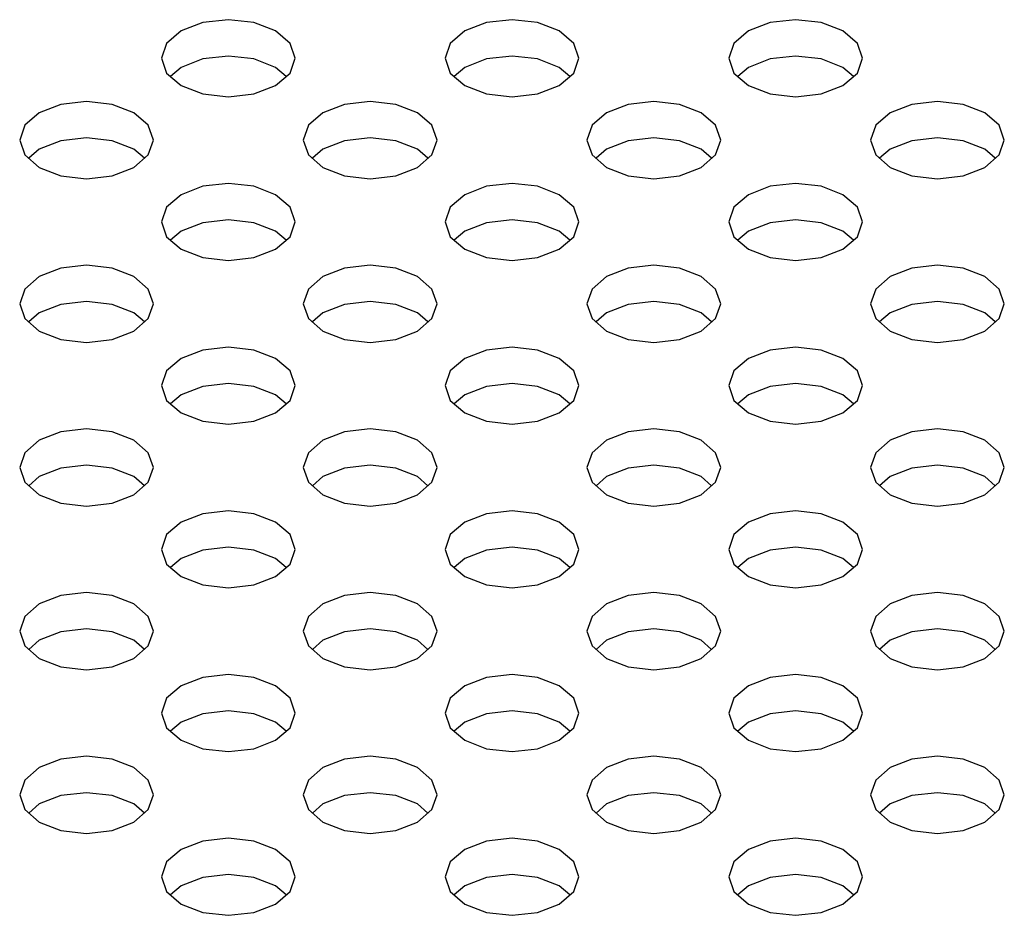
# Model space of a CAD drawing. Header units: inches. Extents: x 0 to 34, y 0 to 22.
# Tile 24 of 67: x 4.419 to 4.706, y 9.947 to 10.208. Entities that reach past the tile are written whole.
import ezdxf

# ---------------------------------------------------------------- set-up
doc = ezdxf.new("R2010")
doc.units = ezdxf.units.IN
doc.header["$LTSCALE"] = 1.87
doc.header["$MEASUREMENT"] = 0
doc.layers.get('0').update_dxf_attribs({"linetype": 'CONTINUOUS'})

msp = doc.modelspace()

# ---------------------------------------------------------------- linework, layer by layer
at = {"color": 2, "linetype": 'CONTINUOUS'}
for p, q in [((4.47257, 10.20697), (4.46625, 10.20454)), ((4.48001, 10.20783), (4.47257, 10.20697)), ((4.48746, 10.20697), (4.48001, 10.20783)), ((4.49377, 10.20454), (4.48746, 10.20697)), ((4.55513, 10.20697), (4.54882, 10.20454)), ((4.56258, 10.20783), (4.55513, 10.20697)), ((4.57003, 10.20697), (4.56258, 10.20783)), ((4.57634, 10.20454), (4.57003, 10.20697)), ((4.6377, 10.20697), (4.63138, 10.20454)), ((4.64514, 10.20783), (4.6377, 10.20697)), ((4.65259, 10.20697), (4.64514, 10.20783)), ((4.6589, 10.20454), (4.65259, 10.20697)), ((4.46625, 10.20454), (4.46203, 10.20089)), ((4.49799, 10.20089), (4.49377, 10.20454)), ((4.54882, 10.20454), (4.5446, 10.20089)), ((4.58056, 10.20089), (4.57634, 10.20454)), ((4.63138, 10.20454), (4.62716, 10.20089)), ((4.66312, 10.20089), (4.6589, 10.20454)), ((4.46203, 10.20089), (4.46055, 10.19659)), ((4.49947, 10.19659), (4.49799, 10.20089)), ((4.5446, 10.20089), (4.54312, 10.19659)), ((4.58204, 10.19659), (4.58056, 10.20089)), ((4.62716, 10.20089), (4.62568, 10.19659)), ((4.6646, 10.19659), (4.66312, 10.20089)), ((4.46055, 10.19659), (4.46203, 10.19229)), ((4.47257, 10.19638), (4.46625, 10.19394)), ((4.48001, 10.19723), (4.47257, 10.19638)), ((4.48746, 10.19638), (4.48001, 10.19723)), ((4.49377, 10.19394), (4.48746, 10.19638)), ((4.49799, 10.19229), (4.49947, 10.19659)), ((4.54312, 10.19659), (4.5446, 10.19229)), ((4.55513, 10.19638), (4.54882, 10.19394)), ((4.56258, 10.19723), (4.55513, 10.19638)), ((4.57003, 10.19638), (4.56258, 10.19723)), ((4.57634, 10.19394), (4.57003, 10.19638)), ((4.58056, 10.19229), (4.58204, 10.19659)), ((4.62568, 10.19659), (4.62716, 10.19229)), ((4.6377, 10.19638), (4.63138, 10.19394)), ((4.64514, 10.19723), (4.6377, 10.19638)), ((4.65259, 10.19638), (4.64514, 10.19723)), ((4.6589, 10.19394), (4.65259, 10.19638)), ((4.66312, 10.19229), (4.6646, 10.19659)), ((4.46203, 10.19229), (4.46625, 10.18865)), ((4.46625, 10.19394), (4.46319, 10.19129)), ((4.49684, 10.19129), (4.49377, 10.19394)), ((4.49377, 10.18865), (4.49799, 10.19229)), ((4.5446, 10.19229), (4.54882, 10.18865)), ((4.54882, 10.19394), (4.54575, 10.19129)), ((4.5794, 10.19129), (4.57634, 10.19394)), ((4.57634, 10.18865), (4.58056, 10.19229)), ((4.62716, 10.19229), (4.63138, 10.18865)), ((4.63138, 10.19394), (4.62832, 10.19129)), ((4.66197, 10.19129), (4.6589, 10.19394)), ((4.6589, 10.18865), (4.66312, 10.19229)), ((4.46625, 10.18865), (4.47257, 10.18621)), ((4.48746, 10.18621), (4.49377, 10.18865)), ((4.54882, 10.18865), (4.55513, 10.18621)), ((4.57003, 10.18621), (4.57634, 10.18865)), ((4.63138, 10.18865), (4.6377, 10.18621)), ((4.65259, 10.18621), (4.6589, 10.18865)), ((4.43873, 10.18399), (4.43128, 10.18314)), ((4.44618, 10.18314), (4.43873, 10.18399)), ((4.47257, 10.18621), (4.48001, 10.18535)), ((4.48001, 10.18535), (4.48746, 10.18621)), ((4.5213, 10.18399), (4.51385, 10.18314)), ((4.52874, 10.18314), (4.5213, 10.18399)), ((4.55513, 10.18621), (4.56258, 10.18535)), ((4.56258, 10.18535), (4.57003, 10.18621)), ((4.60386, 10.18399), (4.59641, 10.18314)), ((4.61131, 10.18314), (4.60386, 10.18399)), ((4.6377, 10.18621), (4.64514, 10.18535)), ((4.64514, 10.18535), (4.65259, 10.18621)), ((4.68643, 10.18399), (4.67898, 10.18314)), ((4.69387, 10.18314), (4.68643, 10.18399)), ((4.42497, 10.1807), (4.42075, 10.17706)), ((4.43128, 10.18314), (4.42497, 10.1807)), ((4.45249, 10.1807), (4.44618, 10.18314)), ((4.45671, 10.17706), (4.45249, 10.1807)), ((4.50753, 10.1807), (4.50332, 10.17706)), ((4.51385, 10.18314), (4.50753, 10.1807)), ((4.53506, 10.1807), (4.52874, 10.18314)), ((4.53927, 10.17706), (4.53506, 10.1807)), ((4.5901, 10.1807), (4.58588, 10.17706)), ((4.59641, 10.18314), (4.5901, 10.1807)), ((4.61762, 10.1807), (4.61131, 10.18314)), ((4.62184, 10.17706), (4.61762, 10.1807)), ((4.67266, 10.1807), (4.66845, 10.17706)), ((4.67898, 10.18314), (4.67266, 10.1807)), ((4.70019, 10.1807), (4.69387, 10.18314)), ((4.7044, 10.17706), (4.70019, 10.1807)), ((4.42075, 10.17706), (4.41927, 10.17276)), ((4.45819, 10.17276), (4.45671, 10.17706)), ((4.50332, 10.17706), (4.50183, 10.17276)), ((4.54076, 10.17276), (4.53927, 10.17706)), ((4.58588, 10.17706), (4.5844, 10.17276)), ((4.62332, 10.17276), (4.62184, 10.17706)), ((4.66845, 10.17706), (4.66696, 10.17276)), ((4.70589, 10.17276), (4.7044, 10.17706)), ((4.41927, 10.17276), (4.42075, 10.16846)), ((4.43128, 10.17254), (4.42497, 10.17011)), ((4.43873, 10.1734), (4.43128, 10.17254)), ((4.44618, 10.17254), (4.43873, 10.1734)), ((4.45249, 10.17011), (4.44618, 10.17254)), ((4.45671, 10.16846), (4.45819, 10.17276)), ((4.50183, 10.17276), (4.50332, 10.16846)), ((4.51385, 10.17254), (4.50753, 10.17011)), ((4.5213, 10.1734), (4.51385, 10.17254)), ((4.52874, 10.17254), (4.5213, 10.1734)), ((4.53506, 10.17011), (4.52874, 10.17254)), ((4.53927, 10.16846), (4.54076, 10.17276)), ((4.5844, 10.17276), (4.58588, 10.16846)), ((4.59641, 10.17254), (4.5901, 10.17011)), ((4.60386, 10.1734), (4.59641, 10.17254)), ((4.61131, 10.17254), (4.60386, 10.1734)), ((4.61762, 10.17011), (4.61131, 10.17254)), ((4.62184, 10.16846), (4.62332, 10.17276)), ((4.66696, 10.17276), (4.66845, 10.16846)), ((4.67898, 10.17254), (4.67266, 10.17011)), ((4.68643, 10.1734), (4.67898, 10.17254)), ((4.69387, 10.17254), (4.68643, 10.1734)), ((4.70019, 10.17011), (4.69387, 10.17254)), ((4.7044, 10.16846), (4.70589, 10.17276)), ((4.42497, 10.17011), (4.4219, 10.16746)), ((4.45556, 10.16746), (4.45249, 10.17011)), ((4.50753, 10.17011), (4.50447, 10.16746)), ((4.53812, 10.16746), (4.53506, 10.17011)), ((4.5901, 10.17011), (4.58703, 10.16746)), ((4.62069, 10.16746), (4.61762, 10.17011)), ((4.67266, 10.17011), (4.6696, 10.16746)), ((4.70325, 10.16746), (4.70019, 10.17011)), ((4.42075, 10.16846), (4.42497, 10.16481)), ((4.45249, 10.16481), (4.45671, 10.16846)), ((4.50332, 10.16846), (4.50753, 10.16481)), ((4.53506, 10.16481), (4.53927, 10.16846)), ((4.58588, 10.16846), (4.5901, 10.16481)), ((4.61762, 10.16481), (4.62184, 10.16846)), ((4.66845, 10.16846), (4.67266, 10.16481)), ((4.70019, 10.16481), (4.7044, 10.16846)), ((4.42497, 10.16481), (4.43128, 10.16237)), ((4.44618, 10.16237), (4.45249, 10.16481)), ((4.50753, 10.16481), (4.51385, 10.16237)), ((4.52874, 10.16237), (4.53506, 10.16481)), ((4.5901, 10.16481), (4.59641, 10.16237)), ((4.61131, 10.16237), (4.61762, 10.16481)), ((4.67266, 10.16481), (4.67898, 10.16237)), ((4.69387, 10.16237), (4.70019, 10.16481)), ((4.43128, 10.16237), (4.43873, 10.16152)), ((4.43873, 10.16152), (4.44618, 10.16237)), ((4.51385, 10.16237), (4.5213, 10.16152)), ((4.5213, 10.16152), (4.52874, 10.16237)), ((4.59641, 10.16237), (4.60386, 10.16152)), ((4.60386, 10.16152), (4.61131, 10.16237)), ((4.67898, 10.16237), (4.68643, 10.16152)), ((4.68643, 10.16152), (4.69387, 10.16237)), ((4.47257, 10.1593), (4.46625, 10.15686)), ((4.48001, 10.16016), (4.47257, 10.1593)), ((4.48746, 10.1593), (4.48001, 10.16016)), ((4.49377, 10.15686), (4.48746, 10.1593)), ((4.55513, 10.1593), (4.54882, 10.15686)), ((4.56258, 10.16016), (4.55513, 10.1593)), ((4.57003, 10.1593), (4.56258, 10.16016)), ((4.57634, 10.15686), (4.57003, 10.1593)), ((4.6377, 10.1593), (4.63138, 10.15686)), ((4.64514, 10.16016), (4.6377, 10.1593)), ((4.65259, 10.1593), (4.64514, 10.16016)), ((4.6589, 10.15686), (4.65259, 10.1593)), ((4.46625, 10.15686), (4.46203, 10.15322)), ((4.49799, 10.15322), (4.49377, 10.15686)), ((4.54882, 10.15686), (4.5446, 10.15322)), ((4.58056, 10.15322), (4.57634, 10.15686)), ((4.63138, 10.15686), (4.62716, 10.15322)), ((4.66312, 10.15322), (4.6589, 10.15686)), ((4.46203, 10.15322), (4.46055, 10.14892)), ((4.49947, 10.14892), (4.49799, 10.15322)), ((4.5446, 10.15322), (4.54312, 10.14892)), ((4.58204, 10.14892), (4.58056, 10.15322)), ((4.62716, 10.15322), (4.62568, 10.14892)), ((4.6646, 10.14892), (4.66312, 10.15322)), ((4.48001, 10.14956), (4.47257, 10.14871)), ((4.48746, 10.14871), (4.48001, 10.14956)), ((4.56258, 10.14956), (4.55513, 10.14871)), ((4.57003, 10.14871), (4.56258, 10.14956)), ((4.64514, 10.14956), (4.6377, 10.14871)), ((4.65259, 10.14871), (4.64514, 10.14956)), ((4.46055, 10.14892), (4.46203, 10.14462)), ((4.46625, 10.14627), (4.46319, 10.14362)), ((4.47257, 10.14871), (4.46625, 10.14627)), ((4.49377, 10.14627), (4.48746, 10.14871)), ((4.49684, 10.14362), (4.49377, 10.14627)), ((4.49799, 10.14462), (4.49947, 10.14892)), ((4.54312, 10.14892), (4.5446, 10.14462)), ((4.54882, 10.14627), (4.54575, 10.14362)), ((4.55513, 10.14871), (4.54882, 10.14627)), ((4.57634, 10.14627), (4.57003, 10.14871)), ((4.5794, 10.14362), (4.57634, 10.14627)), ((4.58056, 10.14462), (4.58204, 10.14892)), ((4.62568, 10.14892), (4.62716, 10.14462)), ((4.63138, 10.14627), (4.62832, 10.14362)), ((4.6377, 10.14871), (4.63138, 10.14627)), ((4.6589, 10.14627), (4.65259, 10.14871)), ((4.66197, 10.14362), (4.6589, 10.14627)), ((4.66312, 10.14462), (4.6646, 10.14892)), ((4.46203, 10.14462), (4.46625, 10.14097)), ((4.49377, 10.14097), (4.49799, 10.14462)), ((4.5446, 10.14462), (4.54882, 10.14097)), ((4.57634, 10.14097), (4.58056, 10.14462)), ((4.62716, 10.14462), (4.63138, 10.14097)), ((4.6589, 10.14097), (4.66312, 10.14462)), ((4.46625, 10.14097), (4.47257, 10.13854)), ((4.48746, 10.13854), (4.49377, 10.14097)), ((4.54882, 10.14097), (4.55513, 10.13854)), ((4.57003, 10.13854), (4.57634, 10.14097)), ((4.63138, 10.14097), (4.6377, 10.13854)), ((4.65259, 10.13854), (4.6589, 10.14097)), ((4.47257, 10.13854), (4.48001, 10.13768)), ((4.48001, 10.13768), (4.48746, 10.13854)), ((4.55513, 10.13854), (4.56258, 10.13768)), ((4.56258, 10.13768), (4.57003, 10.13854)), ((4.6377, 10.13854), (4.64514, 10.13768)), ((4.64514, 10.13768), (4.65259, 10.13854)), ((4.43128, 10.13546), (4.42497, 10.13303)), ((4.43873, 10.13632), (4.43128, 10.13546)), ((4.44618, 10.13546), (4.43873, 10.13632)), ((4.45249, 10.13303), (4.44618, 10.13546)), ((4.51385, 10.13546), (4.50753, 10.13303)), ((4.5213, 10.13632), (4.51385, 10.13546)), ((4.52874, 10.13546), (4.5213, 10.13632)), ((4.53506, 10.13303), (4.52874, 10.13546)), ((4.59641, 10.13546), (4.5901, 10.13303)), ((4.60386, 10.13632), (4.59641, 10.13546)), ((4.61131, 10.13546), (4.60386, 10.13632)), ((4.61762, 10.13303), (4.61131, 10.13546)), ((4.67898, 10.13546), (4.67266, 10.13303)), ((4.68643, 10.13632), (4.67898, 10.13546)), ((4.69387, 10.13546), (4.68643, 10.13632)), ((4.70019, 10.13303), (4.69387, 10.13546)), ((4.42497, 10.13303), (4.42075, 10.12938)), ((4.45671, 10.12938), (4.45249, 10.13303)), ((4.50753, 10.13303), (4.50332, 10.12938)), ((4.53927, 10.12938), (4.53506, 10.13303)), ((4.5901, 10.13303), (4.58588, 10.12938)), ((4.62184, 10.12938), (4.61762, 10.13303)), ((4.67266, 10.13303), (4.66845, 10.12938)), ((4.7044, 10.12938), (4.70019, 10.13303)), ((4.42075, 10.12938), (4.41927, 10.12508)), ((4.45819, 10.12508), (4.45671, 10.12938)), ((4.50332, 10.12938), (4.50183, 10.12508)), ((4.54076, 10.12508), (4.53927, 10.12938)), ((4.58588, 10.12938), (4.5844, 10.12508)), ((4.62332, 10.12508), (4.62184, 10.12938)), ((4.66845, 10.12938), (4.66696, 10.12508)), ((4.70589, 10.12508), (4.7044, 10.12938)), ((4.41927, 10.12508), (4.42075, 10.12078)), ((4.43128, 10.12487), (4.42497, 10.12244)), ((4.43873, 10.12573), (4.43128, 10.12487)), ((4.44618, 10.12487), (4.43873, 10.12573)), ((4.45249, 10.12244), (4.44618, 10.12487)), ((4.45671, 10.12078), (4.45819, 10.12508)), ((4.50183, 10.12508), (4.50332, 10.12078)), ((4.51385, 10.12487), (4.50753, 10.12244)), ((4.5213, 10.12573), (4.51385, 10.12487)), ((4.52874, 10.12487), (4.5213, 10.12573)), ((4.53506, 10.12244), (4.52874, 10.12487)), ((4.53927, 10.12078), (4.54076, 10.12508)), ((4.5844, 10.12508), (4.58588, 10.12078)), ((4.59641, 10.12487), (4.5901, 10.12244)), ((4.60386, 10.12573), (4.59641, 10.12487)), ((4.61131, 10.12487), (4.60386, 10.12573)), ((4.61762, 10.12244), (4.61131, 10.12487)), ((4.62184, 10.12078), (4.62332, 10.12508)), ((4.66696, 10.12508), (4.66845, 10.12078)), ((4.67898, 10.12487), (4.67266, 10.12244)), ((4.68643, 10.12573), (4.67898, 10.12487)), ((4.69387, 10.12487), (4.68643, 10.12573)), ((4.70019, 10.12244), (4.69387, 10.12487)), ((4.7044, 10.12078), (4.70589, 10.12508)), ((4.42075, 10.12078), (4.42497, 10.11714)), ((4.42497, 10.12244), (4.4219, 10.11979)), ((4.45556, 10.11979), (4.45249, 10.12244)), ((4.45249, 10.11714), (4.45671, 10.12078)), ((4.50332, 10.12078), (4.50753, 10.11714)), ((4.50753, 10.12244), (4.50447, 10.11979)), ((4.53812, 10.11979), (4.53506, 10.12244)), ((4.53506, 10.11714), (4.53927, 10.12078)), ((4.58588, 10.12078), (4.5901, 10.11714)), ((4.5901, 10.12244), (4.58703, 10.11979)), ((4.62069, 10.11979), (4.61762, 10.12244)), ((4.61762, 10.11714), (4.62184, 10.12078)), ((4.66845, 10.12078), (4.67266, 10.11714)), ((4.67266, 10.12244), (4.6696, 10.11979)), ((4.70325, 10.11979), (4.70019, 10.12244)), ((4.70019, 10.11714), (4.7044, 10.12078)), ((4.42497, 10.11714), (4.43128, 10.1147)), ((4.43128, 10.1147), (4.43873, 10.11385)), ((4.43873, 10.11385), (4.44618, 10.1147)), ((4.44618, 10.1147), (4.45249, 10.11714)), ((4.50753, 10.11714), (4.51385, 10.1147)), ((4.51385, 10.1147), (4.5213, 10.11385)), ((4.5213, 10.11385), (4.52874, 10.1147)), ((4.52874, 10.1147), (4.53506, 10.11714)), ((4.5901, 10.11714), (4.59641, 10.1147)), ((4.59641, 10.1147), (4.60386, 10.11385)), ((4.60386, 10.11385), (4.61131, 10.1147)), ((4.61131, 10.1147), (4.61762, 10.11714)), ((4.67266, 10.11714), (4.67898, 10.1147)), ((4.67898, 10.1147), (4.68643, 10.11385)), ((4.68643, 10.11385), (4.69387, 10.1147)), ((4.69387, 10.1147), (4.70019, 10.11714)), ((4.48001, 10.11248), (4.47257, 10.11163)), ((4.48746, 10.11163), (4.48001, 10.11248)), ((4.56258, 10.11248), (4.55513, 10.11163)), ((4.57003, 10.11163), (4.56258, 10.11248)), ((4.64514, 10.11248), (4.6377, 10.11163)), ((4.65259, 10.11163), (4.64514, 10.11248)), ((4.46625, 10.10919), (4.46203, 10.10555)), ((4.47257, 10.11163), (4.46625, 10.10919)), ((4.49377, 10.10919), (4.48746, 10.11163)), ((4.49799, 10.10555), (4.49377, 10.10919)), ((4.54882, 10.10919), (4.5446, 10.10555)), ((4.55513, 10.11163), (4.54882, 10.10919)), ((4.57634, 10.10919), (4.57003, 10.11163)), ((4.58056, 10.10555), (4.57634, 10.10919)), ((4.63138, 10.10919), (4.62716, 10.10555)), ((4.6377, 10.11163), (4.63138, 10.10919)), ((4.6589, 10.10919), (4.65259, 10.11163)), ((4.66312, 10.10555), (4.6589, 10.10919)), ((4.46203, 10.10555), (4.46055, 10.10125)), ((4.49947, 10.10125), (4.49799, 10.10555)), ((4.5446, 10.10555), (4.54312, 10.10125)), ((4.58204, 10.10125), (4.58056, 10.10555)), ((4.62716, 10.10555), (4.62568, 10.10125)), ((4.6646, 10.10125), (4.66312, 10.10555)), ((4.46055, 10.10125), (4.46203, 10.09695)), ((4.47257, 10.10104), (4.46625, 10.0986)), ((4.48001, 10.10189), (4.47257, 10.10104)), ((4.48746, 10.10104), (4.48001, 10.10189)), ((4.49377, 10.0986), (4.48746, 10.10104)), ((4.49799, 10.09695), (4.49947, 10.10125)), ((4.54312, 10.10125), (4.5446, 10.09695)), ((4.55513, 10.10104), (4.54882, 10.0986)), ((4.56258, 10.10189), (4.55513, 10.10104)), ((4.57003, 10.10104), (4.56258, 10.10189)), ((4.57634, 10.0986), (4.57003, 10.10104)), ((4.58056, 10.09695), (4.58204, 10.10125)), ((4.62568, 10.10125), (4.62716, 10.09695)), ((4.6377, 10.10104), (4.63138, 10.0986)), ((4.64514, 10.10189), (4.6377, 10.10104)), ((4.65259, 10.10104), (4.64514, 10.10189)), ((4.6589, 10.0986), (4.65259, 10.10104)), ((4.66312, 10.09695), (4.6646, 10.10125)), ((4.46625, 10.0986), (4.46319, 10.09595)), ((4.49684, 10.09595), (4.49377, 10.0986)), ((4.54882, 10.0986), (4.54575, 10.09595)), ((4.5794, 10.09595), (4.57634, 10.0986)), ((4.63138, 10.0986), (4.62832, 10.09595)), ((4.66197, 10.09595), (4.6589, 10.0986)), ((4.46203, 10.09695), (4.46625, 10.0933)), ((4.49377, 10.0933), (4.49799, 10.09695)), ((4.5446, 10.09695), (4.54882, 10.0933)), ((4.57634, 10.0933), (4.58056, 10.09695)), ((4.62716, 10.09695), (4.63138, 10.0933)), ((4.6589, 10.0933), (4.66312, 10.09695)), ((4.46625, 10.0933), (4.47257, 10.09087)), ((4.48746, 10.09087), (4.49377, 10.0933)), ((4.54882, 10.0933), (4.55513, 10.09087)), ((4.57003, 10.09087), (4.57634, 10.0933)), ((4.63138, 10.0933), (4.6377, 10.09087)), ((4.65259, 10.09087), (4.6589, 10.0933)), ((4.47257, 10.09087), (4.48001, 10.09001)), ((4.48001, 10.09001), (4.48746, 10.09087)), ((4.55513, 10.09087), (4.56258, 10.09001)), ((4.56258, 10.09001), (4.57003, 10.09087)), ((4.6377, 10.09087), (4.64514, 10.09001)), ((4.64514, 10.09001), (4.65259, 10.09087)), ((4.43128, 10.08779), (4.42497, 10.08536)), ((4.43873, 10.08865), (4.43128, 10.08779)), ((4.44618, 10.08779), (4.43873, 10.08865)), ((4.45249, 10.08536), (4.44618, 10.08779)), ((4.51385, 10.08779), (4.50753, 10.08536)), ((4.5213, 10.08865), (4.51385, 10.08779)), ((4.52874, 10.08779), (4.5213, 10.08865)), ((4.53506, 10.08536), (4.52874, 10.08779)), ((4.59641, 10.08779), (4.5901, 10.08536)), ((4.60386, 10.08865), (4.59641, 10.08779)), ((4.61131, 10.08779), (4.60386, 10.08865)), ((4.61762, 10.08536), (4.61131, 10.08779)), ((4.67898, 10.08779), (4.67266, 10.08536)), ((4.68643, 10.08865), (4.67898, 10.08779)), ((4.69387, 10.08779), (4.68643, 10.08865)), ((4.70019, 10.08536), (4.69387, 10.08779)), ((4.42497, 10.08536), (4.42075, 10.08171)), ((4.45671, 10.08171), (4.45249, 10.08536)), ((4.50753, 10.08536), (4.50332, 10.08171)), ((4.53927, 10.08171), (4.53506, 10.08536)), ((4.5901, 10.08536), (4.58588, 10.08171)), ((4.62184, 10.08171), (4.61762, 10.08536)), ((4.67266, 10.08536), (4.66845, 10.08171)), ((4.7044, 10.08171), (4.70019, 10.08536)), ((4.42075, 10.08171), (4.41927, 10.07741)), ((4.45819, 10.07741), (4.45671, 10.08171)), ((4.50332, 10.08171), (4.50183, 10.07741)), ((4.54076, 10.07741), (4.53927, 10.08171)), ((4.58588, 10.08171), (4.5844, 10.07741)), ((4.62332, 10.07741), (4.62184, 10.08171)), ((4.66845, 10.08171), (4.66696, 10.07741)), ((4.70589, 10.07741), (4.7044, 10.08171)), ((4.43873, 10.07806), (4.43128, 10.0772)), ((4.44618, 10.0772), (4.43873, 10.07806)), ((4.5213, 10.07806), (4.51385, 10.0772)), ((4.52874, 10.0772), (4.5213, 10.07806)), ((4.60386, 10.07806), (4.59641, 10.0772)), ((4.61131, 10.0772), (4.60386, 10.07806)), ((4.68643, 10.07806), (4.67898, 10.0772)), ((4.69387, 10.0772), (4.68643, 10.07806)), ((4.41927, 10.07741), (4.42075, 10.07311)), ((4.42497, 10.07476), (4.4219, 10.07212)), ((4.43128, 10.0772), (4.42497, 10.07476)), ((4.45249, 10.07476), (4.44618, 10.0772)), ((4.45556, 10.07212), (4.45249, 10.07476)), ((4.45671, 10.07311), (4.45819, 10.07741)), ((4.50183, 10.07741), (4.50332, 10.07311)), ((4.50753, 10.07476), (4.50447, 10.07212)), ((4.51385, 10.0772), (4.50753, 10.07476)), ((4.53506, 10.07476), (4.52874, 10.0772)), ((4.53812, 10.07212), (4.53506, 10.07476)), ((4.53927, 10.07311), (4.54076, 10.07741)), ((4.5844, 10.07741), (4.58588, 10.07311)), ((4.5901, 10.07476), (4.58703, 10.07212)), ((4.59641, 10.0772), (4.5901, 10.07476)), ((4.61762, 10.07476), (4.61131, 10.0772)), ((4.62069, 10.07212), (4.61762, 10.07476)), ((4.62184, 10.07311), (4.62332, 10.07741)), ((4.66696, 10.07741), (4.66845, 10.07311)), ((4.67266, 10.07476), (4.6696, 10.07212)), ((4.67898, 10.0772), (4.67266, 10.07476)), ((4.70019, 10.07476), (4.69387, 10.0772)), ((4.70325, 10.07212), (4.70019, 10.07476)), ((4.7044, 10.07311), (4.70589, 10.07741)), ((4.42075, 10.07311), (4.42497, 10.06947)), ((4.45249, 10.06947), (4.45671, 10.07311)), ((4.50332, 10.07311), (4.50753, 10.06947)), ((4.53506, 10.06947), (4.53927, 10.07311)), ((4.58588, 10.07311), (4.5901, 10.06947)), ((4.61762, 10.06947), (4.62184, 10.07311)), ((4.66845, 10.07311), (4.67266, 10.06947)), ((4.70019, 10.06947), (4.7044, 10.07311)), ((4.42497, 10.06947), (4.43128, 10.06703)), ((4.44618, 10.06703), (4.45249, 10.06947)), ((4.50753, 10.06947), (4.51385, 10.06703)), ((4.52874, 10.06703), (4.53506, 10.06947)), ((4.5901, 10.06947), (4.59641, 10.06703)), ((4.61131, 10.06703), (4.61762, 10.06947)), ((4.67266, 10.06947), (4.67898, 10.06703)), ((4.69387, 10.06703), (4.70019, 10.06947)), ((4.43128, 10.06703), (4.43873, 10.06618)), ((4.43873, 10.06618), (4.44618, 10.06703)), ((4.51385, 10.06703), (4.5213, 10.06618)), ((4.5213, 10.06618), (4.52874, 10.06703)), ((4.59641, 10.06703), (4.60386, 10.06618)), ((4.60386, 10.06618), (4.61131, 10.06703)), ((4.67898, 10.06703), (4.68643, 10.06618)), ((4.68643, 10.06618), (4.69387, 10.06703)), ((4.47257, 10.06396), (4.46625, 10.06152)), ((4.48001, 10.06481), (4.47257, 10.06396)), ((4.48746, 10.06396), (4.48001, 10.06481)), ((4.49377, 10.06152), (4.48746, 10.06396)), ((4.55513, 10.06396), (4.54882, 10.06152)), ((4.56258, 10.06481), (4.55513, 10.06396)), ((4.57003, 10.06396), (4.56258, 10.06481)), ((4.57634, 10.06152), (4.57003, 10.06396)), ((4.6377, 10.06396), (4.63138, 10.06152)), ((4.64514, 10.06481), (4.6377, 10.06396)), ((4.65259, 10.06396), (4.64514, 10.06481)), ((4.6589, 10.06152), (4.65259, 10.06396)), ((4.46625, 10.06152), (4.46203, 10.05788)), ((4.49799, 10.05788), (4.49377, 10.06152)), ((4.54882, 10.06152), (4.5446, 10.05788)), ((4.58056, 10.05788), (4.57634, 10.06152)), ((4.63138, 10.06152), (4.62716, 10.05788)), ((4.66312, 10.05788), (4.6589, 10.06152)), ((4.46203, 10.05788), (4.46055, 10.05358)), ((4.49947, 10.05358), (4.49799, 10.05788)), ((4.5446, 10.05788), (4.54312, 10.05358)), ((4.58204, 10.05358), (4.58056, 10.05788)), ((4.62716, 10.05788), (4.62568, 10.05358)), ((4.6646, 10.05358), (4.66312, 10.05788)), ((4.46055, 10.05358), (4.46203, 10.04928)), ((4.47257, 10.05336), (4.46625, 10.05093)), ((4.48001, 10.05422), (4.47257, 10.05336)), ((4.48746, 10.05336), (4.48001, 10.05422)), ((4.49377, 10.05093), (4.48746, 10.05336)), ((4.49799, 10.04928), (4.49947, 10.05358)), ((4.54312, 10.05358), (4.5446, 10.04928)), ((4.55513, 10.05336), (4.54882, 10.05093)), ((4.56258, 10.05422), (4.55513, 10.05336)), ((4.57003, 10.05336), (4.56258, 10.05422)), ((4.57634, 10.05093), (4.57003, 10.05336)), ((4.58056, 10.04928), (4.58204, 10.05358)), ((4.62568, 10.05358), (4.62716, 10.04928)), ((4.6377, 10.05336), (4.63138, 10.05093)), ((4.64514, 10.05422), (4.6377, 10.05336)), ((4.65259, 10.05336), (4.64514, 10.05422)), ((4.6589, 10.05093), (4.65259, 10.05336)), ((4.66312, 10.04928), (4.6646, 10.05358)), ((4.46203, 10.04928), (4.46625, 10.04563)), ((4.46625, 10.05093), (4.46319, 10.04828)), ((4.49684, 10.04828), (4.49377, 10.05093)), ((4.49377, 10.04563), (4.49799, 10.04928)), ((4.5446, 10.04928), (4.54882, 10.04563)), ((4.54882, 10.05093), (4.54575, 10.04828)), ((4.5794, 10.04828), (4.57634, 10.05093)), ((4.57634, 10.04563), (4.58056, 10.04928)), ((4.62716, 10.04928), (4.63138, 10.04563)), ((4.63138, 10.05093), (4.62832, 10.04828)), ((4.66197, 10.04828), (4.6589, 10.05093)), ((4.6589, 10.04563), (4.66312, 10.04928)), ((4.46625, 10.04563), (4.47257, 10.0432)), ((4.47257, 10.0432), (4.48001, 10.04234)), ((4.48001, 10.04234), (4.48746, 10.0432)), ((4.48746, 10.0432), (4.49377, 10.04563)), ((4.54882, 10.04563), (4.55513, 10.0432)), ((4.55513, 10.0432), (4.56258, 10.04234)), ((4.56258, 10.04234), (4.57003, 10.0432)), ((4.57003, 10.0432), (4.57634, 10.04563)), ((4.63138, 10.04563), (4.6377, 10.0432)), ((4.6377, 10.0432), (4.64514, 10.04234)), ((4.64514, 10.04234), (4.65259, 10.0432)), ((4.65259, 10.0432), (4.6589, 10.04563)), ((4.43873, 10.04098), (4.43128, 10.04012)), ((4.44618, 10.04012), (4.43873, 10.04098)), ((4.5213, 10.04098), (4.51385, 10.04012)), ((4.52874, 10.04012), (4.5213, 10.04098)), ((4.60386, 10.04098), (4.59641, 10.04012)), ((4.61131, 10.04012), (4.60386, 10.04098)), ((4.68643, 10.04098), (4.67898, 10.04012)), ((4.69387, 10.04012), (4.68643, 10.04098)), ((4.42497, 10.03769), (4.42075, 10.03404)), ((4.43128, 10.04012), (4.42497, 10.03769)), ((4.45249, 10.03769), (4.44618, 10.04012)), ((4.45671, 10.03404), (4.45249, 10.03769)), ((4.50753, 10.03769), (4.50332, 10.03404)), ((4.51385, 10.04012), (4.50753, 10.03769)), ((4.53506, 10.03769), (4.52874, 10.04012)), ((4.53927, 10.03404), (4.53506, 10.03769)), ((4.5901, 10.03769), (4.58588, 10.03404)), ((4.59641, 10.04012), (4.5901, 10.03769)), ((4.61762, 10.03769), (4.61131, 10.04012)), ((4.62184, 10.03404), (4.61762, 10.03769)), ((4.67266, 10.03769), (4.66845, 10.03404)), ((4.67898, 10.04012), (4.67266, 10.03769)), ((4.70019, 10.03769), (4.69387, 10.04012)), ((4.7044, 10.03404), (4.70019, 10.03769)), ((4.42075, 10.03404), (4.41927, 10.02974)), ((4.45819, 10.02974), (4.45671, 10.03404)), ((4.50332, 10.03404), (4.50183, 10.02974)), ((4.54076, 10.02974), (4.53927, 10.03404)), ((4.58588, 10.03404), (4.5844, 10.02974)), ((4.62332, 10.02974), (4.62184, 10.03404)), ((4.66845, 10.03404), (4.66696, 10.02974)), ((4.70589, 10.02974), (4.7044, 10.03404)), ((4.41927, 10.02974), (4.42075, 10.02544)), ((4.43128, 10.02953), (4.42497, 10.02709)), ((4.43873, 10.03038), (4.43128, 10.02953)), ((4.44618, 10.02953), (4.43873, 10.03038)), ((4.45249, 10.02709), (4.44618, 10.02953)), ((4.45671, 10.02544), (4.45819, 10.02974)), ((4.50183, 10.02974), (4.50332, 10.02544)), ((4.51385, 10.02953), (4.50753, 10.02709)), ((4.5213, 10.03038), (4.51385, 10.02953)), ((4.52874, 10.02953), (4.5213, 10.03038)), ((4.53506, 10.02709), (4.52874, 10.02953)), ((4.53927, 10.02544), (4.54076, 10.02974)), ((4.5844, 10.02974), (4.58588, 10.02544)), ((4.59641, 10.02953), (4.5901, 10.02709)), ((4.60386, 10.03038), (4.59641, 10.02953)), ((4.61131, 10.02953), (4.60386, 10.03038)), ((4.61762, 10.02709), (4.61131, 10.02953)), ((4.62184, 10.02544), (4.62332, 10.02974)), ((4.66696, 10.02974), (4.66845, 10.02544)), ((4.67898, 10.02953), (4.67266, 10.02709)), ((4.68643, 10.03038), (4.67898, 10.02953)), ((4.69387, 10.02953), (4.68643, 10.03038)), ((4.70019, 10.02709), (4.69387, 10.02953)), ((4.7044, 10.02544), (4.70589, 10.02974)), ((4.42497, 10.02709), (4.4219, 10.02444)), ((4.45556, 10.02444), (4.45249, 10.02709)), ((4.50753, 10.02709), (4.50447, 10.02444)), ((4.53812, 10.02444), (4.53506, 10.02709)), ((4.5901, 10.02709), (4.58703, 10.02444)), ((4.62069, 10.02444), (4.61762, 10.02709)), ((4.67266, 10.02709), (4.6696, 10.02444)), ((4.70325, 10.02444), (4.70019, 10.02709)), ((4.42075, 10.02544), (4.42497, 10.0218)), ((4.45249, 10.0218), (4.45671, 10.02544)), ((4.50332, 10.02544), (4.50753, 10.0218)), ((4.53506, 10.0218), (4.53927, 10.02544)), ((4.58588, 10.02544), (4.5901, 10.0218)), ((4.61762, 10.0218), (4.62184, 10.02544)), ((4.66845, 10.02544), (4.67266, 10.0218)), ((4.70019, 10.0218), (4.7044, 10.02544)), ((4.42497, 10.0218), (4.43128, 10.01936)), ((4.44618, 10.01936), (4.45249, 10.0218)), ((4.50753, 10.0218), (4.51385, 10.01936)), ((4.52874, 10.01936), (4.53506, 10.0218)), ((4.5901, 10.0218), (4.59641, 10.01936)), ((4.61131, 10.01936), (4.61762, 10.0218)), ((4.67266, 10.0218), (4.67898, 10.01936)), ((4.69387, 10.01936), (4.70019, 10.0218)), ((4.43128, 10.01936), (4.43873, 10.0185)), ((4.43873, 10.0185), (4.44618, 10.01936)), ((4.51385, 10.01936), (4.5213, 10.0185)), ((4.5213, 10.0185), (4.52874, 10.01936)), ((4.59641, 10.01936), (4.60386, 10.0185)), ((4.60386, 10.0185), (4.61131, 10.01936)), ((4.67898, 10.01936), (4.68643, 10.0185)), ((4.68643, 10.0185), (4.69387, 10.01936)), ((4.47257, 10.01629), (4.46625, 10.01385)), ((4.48001, 10.01714), (4.47257, 10.01629)), ((4.48746, 10.01629), (4.48001, 10.01714)), ((4.49377, 10.01385), (4.48746, 10.01629)), ((4.55513, 10.01629), (4.54882, 10.01385)), ((4.56258, 10.01714), (4.55513, 10.01629)), ((4.57003, 10.01629), (4.56258, 10.01714)), ((4.57634, 10.01385), (4.57003, 10.01629)), ((4.6377, 10.01629), (4.63138, 10.01385)), ((4.64514, 10.01714), (4.6377, 10.01629)), ((4.65259, 10.01629), (4.64514, 10.01714)), ((4.6589, 10.01385), (4.65259, 10.01629)), ((4.46625, 10.01385), (4.46203, 10.0102)), ((4.49799, 10.0102), (4.49377, 10.01385)), ((4.54882, 10.01385), (4.5446, 10.0102)), ((4.58056, 10.0102), (4.57634, 10.01385)), ((4.63138, 10.01385), (4.62716, 10.0102)), ((4.66312, 10.0102), (4.6589, 10.01385)), ((4.46203, 10.0102), (4.46055, 10.0059)), ((4.49947, 10.0059), (4.49799, 10.0102)), ((4.5446, 10.0102), (4.54312, 10.0059)), ((4.58204, 10.0059), (4.58056, 10.0102)), ((4.62716, 10.0102), (4.62568, 10.0059)), ((4.6646, 10.0059), (4.66312, 10.0102)), ((4.46055, 10.0059), (4.46203, 10.0016)), ((4.48001, 10.00655), (4.47257, 10.00569)), ((4.48746, 10.00569), (4.48001, 10.00655)), ((4.49799, 10.0016), (4.49947, 10.0059)), ((4.54312, 10.0059), (4.5446, 10.0016)), ((4.56258, 10.00655), (4.55513, 10.00569)), ((4.57003, 10.00569), (4.56258, 10.00655)), ((4.58056, 10.0016), (4.58204, 10.0059)), ((4.62568, 10.0059), (4.62716, 10.0016)), ((4.64514, 10.00655), (4.6377, 10.00569)), ((4.65259, 10.00569), (4.64514, 10.00655)), ((4.66312, 10.0016), (4.6646, 10.0059)), ((4.46625, 10.00326), (4.46319, 10.00061)), ((4.47257, 10.00569), (4.46625, 10.00326)), ((4.49377, 10.00326), (4.48746, 10.00569)), ((4.49684, 10.00061), (4.49377, 10.00326)), ((4.54882, 10.00326), (4.54575, 10.00061)), ((4.55513, 10.00569), (4.54882, 10.00326)), ((4.57634, 10.00326), (4.57003, 10.00569)), ((4.5794, 10.00061), (4.57634, 10.00326)), ((4.63138, 10.00326), (4.62832, 10.00061)), ((4.6377, 10.00569), (4.63138, 10.00326)), ((4.6589, 10.00326), (4.65259, 10.00569)), ((4.66197, 10.00061), (4.6589, 10.00326)), ((4.46203, 10.0016), (4.46625, 9.99796)), ((4.49377, 9.99796), (4.49799, 10.0016)), ((4.5446, 10.0016), (4.54882, 9.99796)), ((4.57634, 9.99796), (4.58056, 10.0016)), ((4.62716, 10.0016), (4.63138, 9.99796)), ((4.6589, 9.99796), (4.66312, 10.0016)), ((4.46625, 9.99796), (4.47257, 9.99552)), ((4.48746, 9.99552), (4.49377, 9.99796)), ((4.54882, 9.99796), (4.55513, 9.99552)), ((4.57003, 9.99552), (4.57634, 9.99796)), ((4.63138, 9.99796), (4.6377, 9.99552)), ((4.65259, 9.99552), (4.6589, 9.99796)), ((4.47257, 9.99552), (4.48001, 9.99467)), ((4.48001, 9.99467), (4.48746, 9.99552)), ((4.55513, 9.99552), (4.56258, 9.99467)), ((4.56258, 9.99467), (4.57003, 9.99552)), ((4.6377, 9.99552), (4.64514, 9.99467)), ((4.64514, 9.99467), (4.65259, 9.99552)), ((4.43128, 9.99245), (4.42497, 9.99001)), ((4.43873, 9.99331), (4.43128, 9.99245)), ((4.44618, 9.99245), (4.43873, 9.99331)), ((4.45249, 9.99001), (4.44618, 9.99245)), ((4.51385, 9.99245), (4.50753, 9.99001)), ((4.5213, 9.99331), (4.51385, 9.99245)), ((4.52874, 9.99245), (4.5213, 9.99331)), ((4.53506, 9.99001), (4.52874, 9.99245)), ((4.59641, 9.99245), (4.5901, 9.99001)), ((4.60386, 9.99331), (4.59641, 9.99245)), ((4.61131, 9.99245), (4.60386, 9.99331)), ((4.61762, 9.99001), (4.61131, 9.99245)), ((4.67898, 9.99245), (4.67266, 9.99001)), ((4.68643, 9.99331), (4.67898, 9.99245)), ((4.69387, 9.99245), (4.68643, 9.99331)), ((4.70019, 9.99001), (4.69387, 9.99245)), ((4.42497, 9.99001), (4.42075, 9.98637)), ((4.45671, 9.98637), (4.45249, 9.99001)), ((4.50753, 9.99001), (4.50332, 9.98637)), ((4.53927, 9.98637), (4.53506, 9.99001)), ((4.5901, 9.99001), (4.58588, 9.98637)), ((4.62184, 9.98637), (4.61762, 9.99001)), ((4.67266, 9.99001), (4.66845, 9.98637)), ((4.7044, 9.98637), (4.70019, 9.99001)), ((4.42075, 9.98637), (4.41927, 9.98207)), ((4.45819, 9.98207), (4.45671, 9.98637)), ((4.50332, 9.98637), (4.50183, 9.98207)), ((4.54076, 9.98207), (4.53927, 9.98637)), ((4.58588, 9.98637), (4.5844, 9.98207)), ((4.62332, 9.98207), (4.62184, 9.98637)), ((4.66845, 9.98637), (4.66696, 9.98207)), ((4.70589, 9.98207), (4.7044, 9.98637)), ((4.41927, 9.98207), (4.42075, 9.97777)), ((4.43128, 9.98186), (4.42497, 9.97942)), ((4.43873, 9.98271), (4.43128, 9.98186)), ((4.44618, 9.98186), (4.43873, 9.98271)), ((4.45249, 9.97942), (4.44618, 9.98186)), ((4.45671, 9.97777), (4.45819, 9.98207)), ((4.50183, 9.98207), (4.50332, 9.97777)), ((4.51385, 9.98186), (4.50753, 9.97942)), ((4.5213, 9.98271), (4.51385, 9.98186)), ((4.52874, 9.98186), (4.5213, 9.98271)), ((4.53506, 9.97942), (4.52874, 9.98186)), ((4.53927, 9.97777), (4.54076, 9.98207)), ((4.5844, 9.98207), (4.58588, 9.97777)), ((4.59641, 9.98186), (4.5901, 9.97942)), ((4.60386, 9.98271), (4.59641, 9.98186)), ((4.61131, 9.98186), (4.60386, 9.98271)), ((4.61762, 9.97942), (4.61131, 9.98186)), ((4.62184, 9.97777), (4.62332, 9.98207)), ((4.66696, 9.98207), (4.66845, 9.97777)), ((4.67898, 9.98186), (4.67266, 9.97942)), ((4.68643, 9.98271), (4.67898, 9.98186)), ((4.69387, 9.98186), (4.68643, 9.98271)), ((4.70019, 9.97942), (4.69387, 9.98186)), ((4.7044, 9.97777), (4.70589, 9.98207)), ((4.42075, 9.97777), (4.42497, 9.97412)), ((4.42497, 9.97942), (4.4219, 9.97677)), ((4.45556, 9.97677), (4.45249, 9.97942)), ((4.45249, 9.97412), (4.45671, 9.97777)), ((4.50332, 9.97777), (4.50753, 9.97412)), ((4.50753, 9.97942), (4.50447, 9.97677)), ((4.53812, 9.97677), (4.53506, 9.97942)), ((4.53506, 9.97412), (4.53927, 9.97777)), ((4.58588, 9.97777), (4.5901, 9.97412)), ((4.5901, 9.97942), (4.58703, 9.97677)), ((4.62069, 9.97677), (4.61762, 9.97942)), ((4.61762, 9.97412), (4.62184, 9.97777)), ((4.66845, 9.97777), (4.67266, 9.97412)), ((4.67266, 9.97942), (4.6696, 9.97677)), ((4.70325, 9.97677), (4.70019, 9.97942)), ((4.70019, 9.97412), (4.7044, 9.97777)), ((4.42497, 9.97412), (4.43128, 9.97169)), ((4.43128, 9.97169), (4.43873, 9.97083)), ((4.43873, 9.97083), (4.44618, 9.97169)), ((4.44618, 9.97169), (4.45249, 9.97412)), ((4.50753, 9.97412), (4.51385, 9.97169)), ((4.51385, 9.97169), (4.5213, 9.97083)), ((4.5213, 9.97083), (4.52874, 9.97169)), ((4.52874, 9.97169), (4.53506, 9.97412)), ((4.5901, 9.97412), (4.59641, 9.97169)), ((4.59641, 9.97169), (4.60386, 9.97083)), ((4.60386, 9.97083), (4.61131, 9.97169)), ((4.61131, 9.97169), (4.61762, 9.97412)), ((4.67266, 9.97412), (4.67898, 9.97169)), ((4.67898, 9.97169), (4.68643, 9.97083)), ((4.68643, 9.97083), (4.69387, 9.97169)), ((4.69387, 9.97169), (4.70019, 9.97412)), ((4.47257, 9.96861), (4.46625, 9.96618)), ((4.48001, 9.96947), (4.47257, 9.96861)), ((4.48746, 9.96861), (4.48001, 9.96947)), ((4.49377, 9.96618), (4.48746, 9.96861)), ((4.55513, 9.96861), (4.54882, 9.96618)), ((4.56258, 9.96947), (4.55513, 9.96861)), ((4.57003, 9.96861), (4.56258, 9.96947)), ((4.57634, 9.96618), (4.57003, 9.96861)), ((4.6377, 9.96861), (4.63138, 9.96618)), ((4.64514, 9.96947), (4.6377, 9.96861)), ((4.65259, 9.96861), (4.64514, 9.96947)), ((4.6589, 9.96618), (4.65259, 9.96861)), ((4.46625, 9.96618), (4.46203, 9.96253)), ((4.49799, 9.96253), (4.49377, 9.96618)), ((4.54882, 9.96618), (4.5446, 9.96253)), ((4.58056, 9.96253), (4.57634, 9.96618)), ((4.63138, 9.96618), (4.62716, 9.96253)), ((4.66312, 9.96253), (4.6589, 9.96618)), ((4.46203, 9.96253), (4.46055, 9.95823)), ((4.49947, 9.95823), (4.49799, 9.96253)), ((4.5446, 9.96253), (4.54312, 9.95823)), ((4.58204, 9.95823), (4.58056, 9.96253)), ((4.62716, 9.96253), (4.62568, 9.95823)), ((4.6646, 9.95823), (4.66312, 9.96253)), ((4.46055, 9.95823), (4.46203, 9.95393)), ((4.47257, 9.95802), (4.46625, 9.95559)), ((4.48001, 9.95888), (4.47257, 9.95802)), ((4.48746, 9.95802), (4.48001, 9.95888)), ((4.49377, 9.95559), (4.48746, 9.95802)), ((4.49799, 9.95393), (4.49947, 9.95823)), ((4.54312, 9.95823), (4.5446, 9.95393)), ((4.55513, 9.95802), (4.54882, 9.95559)), ((4.56258, 9.95888), (4.55513, 9.95802)), ((4.57003, 9.95802), (4.56258, 9.95888)), ((4.57634, 9.95559), (4.57003, 9.95802)), ((4.58056, 9.95393), (4.58204, 9.95823)), ((4.62568, 9.95823), (4.62716, 9.95393)), ((4.6377, 9.95802), (4.63138, 9.95559)), ((4.64514, 9.95888), (4.6377, 9.95802)), ((4.65259, 9.95802), (4.64514, 9.95888)), ((4.6589, 9.95559), (4.65259, 9.95802)), ((4.66312, 9.95393), (4.6646, 9.95823)), ((4.46625, 9.95559), (4.46319, 9.95294)), ((4.49684, 9.95294), (4.49377, 9.95559)), ((4.54882, 9.95559), (4.54575, 9.95294)), ((4.5794, 9.95294), (4.57634, 9.95559)), ((4.63138, 9.95559), (4.62832, 9.95294)), ((4.66197, 9.95294), (4.6589, 9.95559)), ((4.46203, 9.95393), (4.46625, 9.95029)), ((4.49377, 9.95029), (4.49799, 9.95393)), ((4.5446, 9.95393), (4.54882, 9.95029)), ((4.57634, 9.95029), (4.58056, 9.95393)), ((4.62716, 9.95393), (4.63138, 9.95029)), ((4.6589, 9.95029), (4.66312, 9.95393)), ((4.46625, 9.95029), (4.47257, 9.94785)), ((4.48746, 9.94785), (4.49377, 9.95029)), ((4.54882, 9.95029), (4.55513, 9.94785)), ((4.57003, 9.94785), (4.57634, 9.95029)), ((4.63138, 9.95029), (4.6377, 9.94785)), ((4.65259, 9.94785), (4.6589, 9.95029)), ((4.47257, 9.94785), (4.48001, 9.947)), ((4.48001, 9.947), (4.48746, 9.94785)), ((4.55513, 9.94785), (4.56258, 9.947)), ((4.56258, 9.947), (4.57003, 9.94785)), ((4.6377, 9.94785), (4.64514, 9.947)), ((4.64514, 9.947), (4.65259, 9.94785))]:
    msp.add_line(p, q, dxfattribs=at)

doc.saveas('drawing.dxf')
